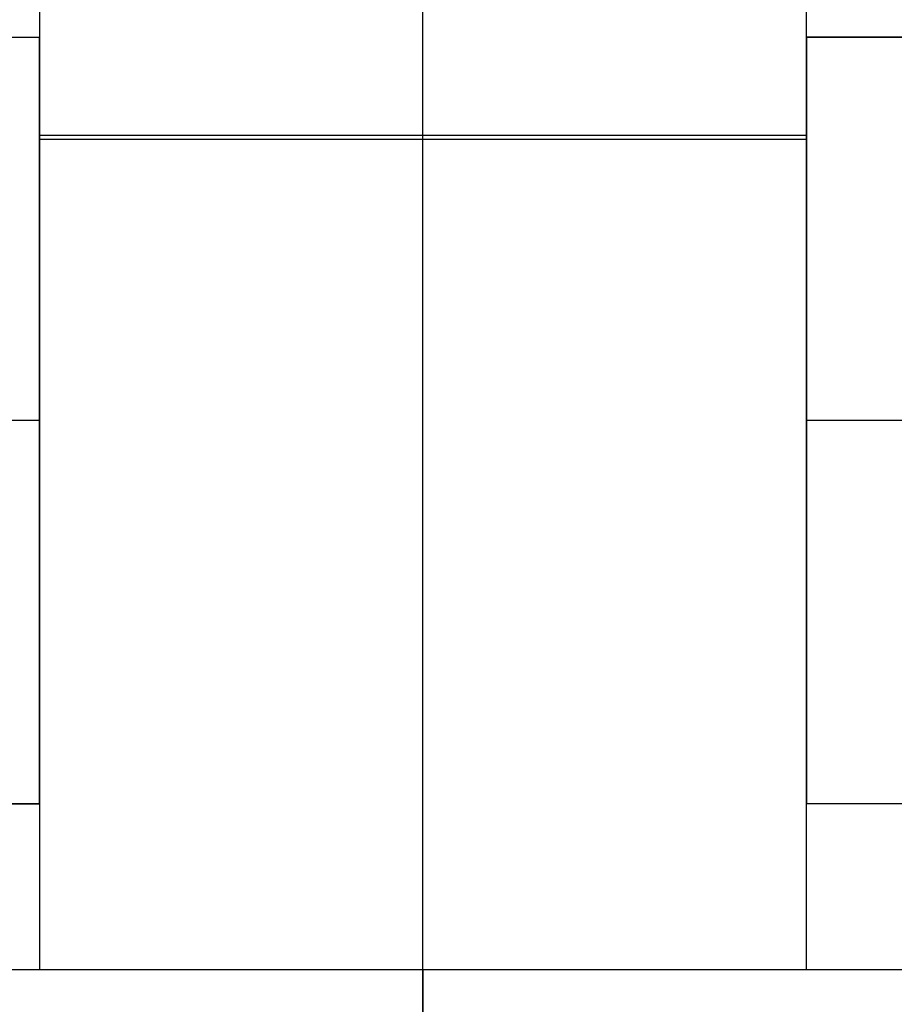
# Model space of a CAD drawing. Header units: millimetres. Extents: x -272 to 272, y -183 to 271.
# Tile 9 of 17: x -26 to 31, y 157 to 222. Entities that reach past the tile are written whole.
import ezdxf

# ---------------------------------------------------------------- set-up
doc = ezdxf.new("R2010")
doc.units = ezdxf.units.MM
doc.layers.add('Défaut', color=7, linetype='Continuous', true_color=0x000000)

msp = doc.modelspace()

# ---------------------------------------------------------------- linework, layer by layer
at = {"layer": 'Défaut'}
for p, q in [((0.069, 159.572, 453.146), (0.069, 268.372, 453.146)), ((0.069, 159.572, 452.146), (0.069, 267.872, 452.146)), ((-96.931, 220.372, 452.646), (-24.931, 220.372, 452.646)), ((-24.931, 220.372, 452.646), (-24.931, 170.372, 452.646)), ((25.069, 220.372, 452.646), (97.069, 220.372, 452.646)), ((25.069, 170.372, 452.646), (25.069, 220.372, 452.646)), ((-24.931, 214.472, 452.146), (-24.931, 214.472, 453.146)), ((-24.931, 213.972, 453.146), (25.069, 213.972, 453.146)), ((25.069, 214.472, 452.146), (25.069, 214.472, 453.146)), ((-24.931, 213.722, 452.146), (25.069, 213.722, 452.146)), ((-24.931, 195.372, 452.146), (-96.931, 195.372, 452.146)), ((-24.931, 195.372, 453.146), (-96.931, 195.372, 453.146)), ((-24.931, 195.372, 452.146), (-24.931, 195.372, 453.146)), ((97.069, 195.372, 452.146), (25.069, 195.372, 452.146)), ((97.069, 195.372, 453.146), (25.069, 195.372, 453.146)), ((25.069, 195.372, 452.146), (25.069, 195.372, 453.146)), ((-24.931, 170.372, 452.646), (-96.931, 170.372, 452.646)), ((97.069, 170.372, 452.646), (25.069, 170.372, 452.646)), ((-35.931, 159.572, 452.646), (36.069, 159.572, 452.646)), ((-24.931, 159.572, 452.646), (25.069, 159.572, 452.646)), ((0.069, 109.572, 452.146), (0.069, 159.572, 452.146)), ((0.069, 159.572, 453.146), (0.069, 159.572, 452.146)), ((0.069, 159.572, 453.146), (0.069, 109.572, 453.146)), ((0.069, 159.572, 453.146), (0.069, 159.572, 452.146))]:
    msp.add_line(p, q, dxfattribs=at)
for points in [[(-24.931, 268.372, 453.146), (-24.931, 213.972, 453.146), (-24.931, 159.572, 453.146)], [(-24.931, 267.872, 452.146), (-24.931, 213.722, 452.146), (-24.931, 159.572, 452.146)], [(25.069, 159.572, 453.146), (25.069, 213.972, 453.146), (25.069, 268.372, 453.146)], [(25.069, 159.572, 452.146), (25.069, 213.722, 452.146), (25.069, 267.872, 452.146)], [(-96.931, 220.372, 452.146), (-60.931, 220.372, 452.146), (-24.931, 220.372, 452.146)], [(-96.931, 220.372, 453.146), (-60.931, 220.372, 453.146), (-24.931, 220.372, 453.146)], [(-24.931, 220.372, 452.146), (-24.931, 195.372, 452.146), (-24.931, 170.372, 452.146)], [(-24.931, 220.372, 453.146), (-24.931, 220.372, 452.646), (-24.931, 220.372, 452.146)], [(-24.931, 170.372, 453.146), (-24.931, 195.372, 453.146), (-24.931, 220.372, 453.146)], [(25.069, 170.372, 452.146), (25.069, 195.372, 452.146), (25.069, 220.372, 452.146)], [(25.069, 220.372, 452.146), (61.069, 220.372, 452.146), (97.069, 220.372, 452.146)], [(97.069, 220.372, 453.146), (61.069, 220.372, 453.146), (25.069, 220.372, 453.146)], [(25.069, 220.372, 453.146), (25.069, 195.372, 453.146), (25.069, 170.372, 453.146)], [(25.069, 220.372, 452.146), (25.069, 220.372, 452.646), (25.069, 220.372, 453.146)], [(-24.931, 170.372, 452.146), (-60.931, 170.372, 452.146), (-96.931, 170.372, 452.146)], [(-96.931, 170.372, 453.146), (-60.931, 170.372, 453.146), (-24.931, 170.372, 453.146)], [(-24.931, 170.372, 452.146), (-24.931, 170.372, 452.646), (-24.931, 170.372, 453.146)], [(97.069, 170.372, 452.146), (61.069, 170.372, 452.146), (25.069, 170.372, 452.146)], [(97.069, 170.372, 453.146), (61.069, 170.372, 453.146), (25.069, 170.372, 453.146)], [(25.069, 170.372, 453.146), (25.069, 170.372, 452.646), (25.069, 170.372, 452.146)], [(-35.931, 159.572, 452.146), (0.069, 159.572, 452.146), (36.069, 159.572, 452.146)], [(-35.931, 159.572, 453.146), (0.069, 159.572, 453.146), (36.069, 159.572, 453.146)], [(-24.931, 159.572, 453.146), (0.069, 159.572, 453.146), (25.069, 159.572, 453.146)], [(-24.931, 159.572, 452.146), (-24.931, 159.572, 452.646), (-24.931, 159.572, 453.146)], [(-24.931, 159.572, 452.146), (0.069, 159.572, 452.146), (25.069, 159.572, 452.146)], [(25.069, 159.572, 453.146), (25.069, 159.572, 452.646), (25.069, 159.572, 452.146)]]:
    msp.add_open_spline(points, degree=2, dxfattribs=at)

doc.saveas('drawing.dxf')
